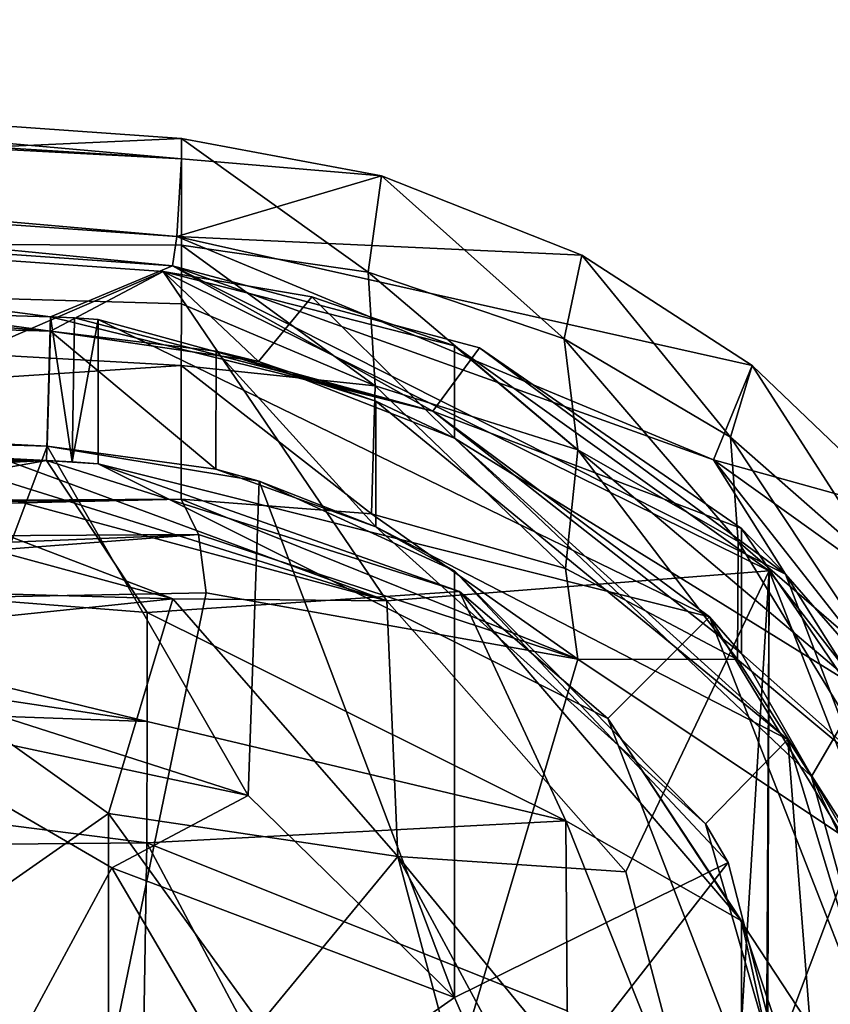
# Model space of a CAD drawing. Extents: x -54 to 446, y -6 to 1624.
# Tile 222 of 225: x 106.97 to 112.62, y 1615.25 to 1622.1. Entities that reach past the tile are written whole.
import ezdxf

# ---------------------------------------------------------------- set-up
doc = ezdxf.new("R2010")
doc.units = 0
doc.header["$LTSCALE"] = 46.933333
for name, color, linetype in [('1003', 7, 'CONTINUOUS'), ('1007', 7, 'CONTINUOUS'), ('1014', 7, 'CONTINUOUS'), ('1174', 7, 'CONTINUOUS'), ('1175', 7, 'CONTINUOUS'), ('1188', 7, 'CONTINUOUS'), ('1197', 7, 'CONTINUOUS'), ('1202', 7, 'CONTINUOUS'), ('1204', 7, 'CONTINUOUS'), ('1266', 7, 'CONTINUOUS'), ('1268', 7, 'CONTINUOUS'), ('1269', 7, 'CONTINUOUS'), ('1323', 7, 'CONTINUOUS'), ('1328', 7, 'CONTINUOUS'), ('1372', 7, 'CONTINUOUS'), ('1377', 7, 'CONTINUOUS'), ('1380', 7, 'CONTINUOUS'), ('1385', 7, 'CONTINUOUS'), ('1387', 7, 'CONTINUOUS'), ('1390', 7, 'CONTINUOUS'), ('1391', 7, 'CONTINUOUS'), ('1397', 7, 'CONTINUOUS'), ('1412', 7, 'CONTINUOUS'), ('1415', 7, 'CONTINUOUS'), ('1424', 7, 'CONTINUOUS'), ('1430', 7, 'CONTINUOUS'), ('1450', 7, 'CONTINUOUS'), ('1454', 7, 'CONTINUOUS'), ('1456', 7, 'CONTINUOUS'), ('1480', 7, 'CONTINUOUS'), ('1500', 7, 'CONTINUOUS'), ('1502', 7, 'CONTINUOUS'), ('1508', 7, 'CONTINUOUS'), ('1529', 7, 'CONTINUOUS'), ('1546', 7, 'CONTINUOUS'), ('1558', 7, 'CONTINUOUS'), ('1564', 7, 'CONTINUOUS'), ('851', 7, 'CONTINUOUS'), ('878', 7, 'CONTINUOUS'), ('892', 7, 'CONTINUOUS'), ('950', 7, 'CONTINUOUS'), ('960', 7, 'CONTINUOUS'), ('989', 7, 'CONTINUOUS')]:
    doc.layers.add(name, color=color, linetype=linetype)

msp = doc.modelspace()

# ---------------------------------------------------------------- linework, layer by layer
at = {"layer": '1003', "color": 7, "linetype": 'CONTINUOUS'}
for points in [[(107.97, 1620.35, 10.8614), (109.006, 1620.1735, 10.8926), (107.97, 1620.35, 8.8604), (107.97, 1620.35, 10.8614)], [(109.006, 1620.1735, 10.8926), (110, 1619.8324, 10.9188), (107.97, 1620.35, 8.8604), (109.006, 1620.1735, 10.8926)], [(110, 1619.8324, 10.9188), (112.1925, 1618.2662, 8.9634), (107.97, 1620.35, 8.8604), (110, 1619.8324, 10.9188)], [(110, 1619.8324, 10.9188), (112.838, 1617.4357, 10.9188), (112.1925, 1618.2662, 8.9634), (110, 1619.8324, 10.9188)], [(112.838, 1617.4357, 10.9188), (113.9, 1613.875, 10.9188), (112.1925, 1618.2662, 8.9634), (112.838, 1617.4357, 10.9188)], [(113.9, 1613.875, 10.9188), (113.9, 1613.875, 8.9861), (112.1925, 1618.2662, 8.9634), (113.9, 1613.875, 10.9188)]]:
    msp.add_3dface(points, dxfattribs=at)
at = {"layer": '1007', "color": 7, "linetype": 'CONTINUOUS'}
for points in [[(108.6353, 1619.7233, 10.8819), (107.1856, 1619.9338, 10.8352), (108.3407, 1619.7945, 11.7735), (108.6353, 1619.7233, 10.8819)], [(107.1856, 1619.9338, 10.8352), (107.1856, 1619.9338, 11.7357), (108.3407, 1619.7945, 11.7735), (107.1856, 1619.9338, 10.8352)], [(109.4514, 1619.4484, 11.8051), (108.6353, 1619.7233, 10.8819), (108.3407, 1619.7945, 11.7735), (109.4514, 1619.4484, 11.8051)], [(110, 1619.1898, 10.9188), (108.6353, 1619.7233, 10.8819), (109.4514, 1619.4484, 11.8051), (110, 1619.1898, 10.9188)], [(112.3217, 1617.0916, 11.8051), (110, 1619.1898, 10.9188), (109.4514, 1619.4484, 11.8051), (112.3217, 1617.0916, 11.8051)], [(112.4853, 1616.8337, 10.9188), (110, 1619.1898, 10.9188), (112.3217, 1617.0916, 11.8051), (112.4853, 1616.8337, 10.9188)], [(113.4, 1613.5365, 11.8051), (112.4853, 1616.8337, 10.9188), (112.3217, 1617.0916, 11.8051), (113.4, 1613.5365, 11.8051)], [(113.4, 1613.5365, 10.9188), (112.4853, 1616.8337, 10.9188), (113.4, 1613.5365, 11.8051), (113.4, 1613.5365, 10.9188)]]:
    msp.add_3dface(points, dxfattribs=at)
at = {"layer": '1014', "color": 7, "linetype": 'CONTINUOUS'}
for points in [[(107.5886, 1616.5776, 4.8), (107.5882, 1611.4218, 4.8), (106.7182, 1615.9694, 4.3594), (107.5886, 1616.5776, 4.8)], [(107.5882, 1611.4218, 4.8), (106.3591, 1615.7184, 3.3), (106.7182, 1615.9694, 4.3594), (107.5882, 1611.4218, 4.8)], [(106.3591, 1615.7184, 3.3), (107.5882, 1611.4218, 4.8), (106.7616, 1614.9008, 3.3), (106.3591, 1615.7184, 3.3)]]:
    msp.add_3dface(points, dxfattribs=at)
at = {"layer": '1174', "color": 7, "linetype": 'CONTINUOUS'}
for points in [[(107.1624, 1619.1341, 10.8343), (71.7717, 1620.161, 8.168), (71.7692, 1620.161, 7.255), (107.1624, 1619.1341, 10.8343)], [(107.1624, 1619.1341, 11.7349), (71.7717, 1620.161, 8.168), (107.1624, 1619.1341, 10.8343), (107.1624, 1619.1341, 11.7349)]]:
    msp.add_3dface(points, dxfattribs=at)
at = {"layer": '1175', "color": 7, "linetype": 'CONTINUOUS'}
msp.add_3dface([(107.5886, 1616.5776, 4.8), (108.6471, 1615.1146, 4.8), (107.5882, 1611.4218, 4.8), (107.5886, 1616.5776, 4.8)], dxfattribs=at)
at = {"layer": '1188', "color": 7, "linetype": 'CONTINUOUS'}
for points in [[(108.5631, 1616.7029, 10.8797), (106.4951, 1617.3644, 10.8102), (105.7012, 1617.3094, 6.5759), (108.5631, 1616.7029, 10.8797)], [(107.6119, 1616.1983, 6.7321), (108.5631, 1616.7029, 10.8797), (105.7012, 1617.3094, 6.5759), (107.6119, 1616.1983, 6.7321)], [(110, 1615.2946, 10.9188), (108.5631, 1616.7029, 10.8797), (107.6119, 1616.1983, 6.7321), (110, 1615.2946, 10.9188)], [(108.6841, 1614.3755, 6.7942), (110, 1615.2946, 10.9188), (107.6119, 1616.1983, 6.7321), (108.6841, 1614.3755, 6.7942)], [(110.4215, 1614.3332, 10.9188), (110, 1615.2946, 10.9188), (108.6841, 1614.3755, 6.7942), (110.4215, 1614.3332, 10.9188)]]:
    msp.add_3dface(points, dxfattribs=at)
at = {"layer": '1197', "color": 7, "linetype": 'CONTINUOUS'}
for points in [[(107.1856, 1619.9338, 10.8352), (92.4532, 1621.1647, 9.9177), (71.7807, 1620.961, 7.2569), (107.1856, 1619.9338, 10.8352)], [(100.208, 1620.8953, 10.5012), (92.4532, 1621.1647, 9.9177), (107.1856, 1619.9338, 10.8352), (100.208, 1620.8953, 10.5012)], [(107.97, 1620.35, 10.8614), (100.208, 1620.8953, 10.5012), (107.1856, 1619.9338, 10.8352), (107.97, 1620.35, 10.8614)], [(108.6353, 1619.7233, 10.8819), (107.97, 1620.35, 10.8614), (107.1856, 1619.9338, 10.8352), (108.6353, 1619.7233, 10.8819)], [(109.006, 1620.1735, 10.8926), (107.97, 1620.35, 10.8614), (108.6353, 1619.7233, 10.8819), (109.006, 1620.1735, 10.8926)], [(110, 1619.1898, 10.9188), (109.006, 1620.1735, 10.8926), (108.6353, 1619.7233, 10.8819), (110, 1619.1898, 10.9188)], [(110, 1619.8324, 10.9188), (109.006, 1620.1735, 10.8926), (110, 1619.1898, 10.9188), (110, 1619.8324, 10.9188)]]:
    msp.add_3dface(points, dxfattribs=at)
at = {"layer": '1202', "color": 7, "linetype": 'CONTINUOUS'}
for points in [[(104.5717, 1619.0101, 5.304), (104.6, 1619.3856, 6.2215), (108.0367, 1618.072, 5.883), (104.5717, 1619.0101, 5.304)], [(104.5087, 1618.1739, 4.8269), (104.5717, 1619.0101, 5.304), (108.0367, 1618.072, 5.883), (104.5087, 1618.1739, 4.8269)], [(104.5087, 1618.1739, 4.8269), (108.0367, 1618.072, 5.883), (105.8156, 1617.8419, 4.8147), (104.5087, 1618.1739, 4.8269)], [(108.0367, 1618.072, 5.883), (107.5886, 1616.5776, 4.8), (105.8156, 1617.8419, 4.8147), (108.0367, 1618.072, 5.883)], [(109.6057, 1616.2779, 5.7324), (107.5886, 1616.5776, 4.8), (108.0367, 1618.072, 5.883), (109.6057, 1616.2779, 5.7324)], [(108.6471, 1615.1146, 4.8), (107.5886, 1616.5776, 4.8), (109.6057, 1616.2779, 5.7324), (108.6471, 1615.1146, 4.8)], [(110.3648, 1613.4384, 5.6661), (108.6471, 1615.1146, 4.8), (109.6057, 1616.2779, 5.7324), (110.3648, 1613.4384, 5.6661)]]:
    msp.add_3dface(points, dxfattribs=at)
at = {"layer": '1204', "color": 7, "linetype": 'CONTINUOUS'}
msp.add_3dface([(105.8156, 1617.8419, 4.8147), (107.5886, 1616.5776, 4.8), (106.7182, 1615.9694, 4.3594), (105.8156, 1617.8419, 4.8147)], dxfattribs=at)
at = {"layer": '1266', "color": 7, "linetype": 'CONTINUOUS'}
for points in [[(107.6119, 1616.1983, 6.7321), (105.7012, 1617.3094, 6.5759), (106.4251, 1614, 5.7749), (107.6119, 1616.1983, 6.7321)], [(108.6841, 1614.3755, 6.7942), (107.6119, 1616.1983, 6.7321), (106.4251, 1614, 5.7749), (108.6841, 1614.3755, 6.7942)]]:
    msp.add_3dface(points, dxfattribs=at)
at = {"layer": '1268', "color": 7, "linetype": 'CONTINUOUS'}
for points in [[(107.1624, 1619.1341, 11.7349), (71.7838, 1620.9609, 8.17), (71.7717, 1620.161, 8.168), (107.1624, 1619.1341, 11.7349)], [(107.1856, 1619.9338, 11.7357), (71.7838, 1620.9609, 8.17), (107.1624, 1619.1341, 11.7349), (107.1856, 1619.9338, 11.7357)], [(108.3369, 1618.9745, 11.7733), (107.1856, 1619.9338, 11.7357), (107.1624, 1619.1341, 11.7349), (108.3369, 1618.9745, 11.7733)], [(108.3407, 1619.7945, 11.7735), (107.1856, 1619.9338, 11.7357), (108.3369, 1618.9745, 11.7733), (108.3407, 1619.7945, 11.7735)], [(109.4514, 1618.5714, 11.8051), (108.3407, 1619.7945, 11.7735), (108.3369, 1618.9745, 11.7733), (109.4514, 1618.5714, 11.8051)], [(109.4514, 1619.4484, 11.8051), (108.3407, 1619.7945, 11.7735), (109.4514, 1618.5714, 11.8051), (109.4514, 1619.4484, 11.8051)]]:
    msp.add_3dface(points, dxfattribs=at)
at = {"layer": '1269', "color": 7, "linetype": 'CONTINUOUS'}
for points in [[(106.4951, 1617.3644, 10.8102), (107.1624, 1619.1341, 10.8343), (71.7692, 1620.161, 7.255), (106.4951, 1617.3644, 10.8102)], [(108.5631, 1616.7029, 10.8797), (107.1624, 1619.1341, 10.8343), (106.4951, 1617.3644, 10.8102), (108.5631, 1616.7029, 10.8797)], [(108.6396, 1618.891, 10.882), (107.1624, 1619.1341, 10.8343), (108.5631, 1616.7029, 10.8797), (108.6396, 1618.891, 10.882)], [(110, 1615.2946, 10.9188), (108.6396, 1618.891, 10.882), (108.5631, 1616.7029, 10.8797), (110, 1615.2946, 10.9188)], [(110, 1618.2651, 10.9188), (108.6396, 1618.891, 10.882), (110, 1615.2946, 10.9188), (110, 1618.2651, 10.9188)]]:
    msp.add_3dface(points, dxfattribs=at)
at = {"layer": '1323', "color": 7, "linetype": 'CONTINUOUS'}
for points in [[(105.8261, 1619.4246, 8.7826), (109.5276, 1618.0565, 8.9061), (105.2132, 1619.4059, 7.5023), (105.8261, 1619.4246, 8.7826)], [(109.5276, 1618.0565, 8.9061), (104.6, 1619.3856, 6.2215), (105.2132, 1619.4059, 7.5023), (109.5276, 1618.0565, 8.9061)], [(104.6, 1619.3856, 6.2215), (109.5276, 1618.0565, 8.9061), (108.0367, 1618.072, 5.883), (104.6, 1619.3856, 6.2215)], [(109.5276, 1618.0565, 8.9061), (109.6057, 1616.2779, 5.7324), (108.0367, 1618.072, 5.883), (109.5276, 1618.0565, 8.9061)], [(109.5276, 1618.0565, 8.9061), (111.1925, 1616.1697, 8.945), (109.6057, 1616.2779, 5.7324), (109.5276, 1618.0565, 8.9061)], [(111.1925, 1616.1697, 8.945), (111.9, 1613.4853, 8.9584), (109.6057, 1616.2779, 5.7324), (111.1925, 1616.1697, 8.945)], [(110.3648, 1613.4384, 5.6661), (109.6057, 1616.2779, 5.7324), (111.1232, 1613.4623, 7.2925), (110.3648, 1613.4384, 5.6661)], [(111.9, 1613.4853, 8.9584), (111.1232, 1613.4623, 7.2925), (109.6057, 1616.2779, 5.7324), (111.9, 1613.4853, 8.9584)]]:
    msp.add_3dface(points, dxfattribs=at)
at = {"layer": '1328', "color": 7, "linetype": 'CONTINUOUS'}
for points in [[(110, 1619.8324, 10.9188), (110, 1619.1898, 10.9188), (112.838, 1617.4357, 10.9188), (110, 1619.8324, 10.9188)], [(110, 1619.1898, 10.9188), (112.4853, 1616.8337, 10.9188), (112.838, 1617.4357, 10.9188), (110, 1619.1898, 10.9188)], [(112.838, 1617.4357, 10.9188), (112.4853, 1616.8337, 10.9188), (113.9, 1613.875, 10.9188), (112.838, 1617.4357, 10.9188)], [(112.4853, 1616.8337, 10.9188), (113.4, 1613.5365, 10.9188), (113.9, 1613.875, 10.9188), (112.4853, 1616.8337, 10.9188)]]:
    msp.add_3dface(points, dxfattribs=at)
at = {"layer": '1372', "color": 7, "linetype": 'CONTINUOUS'}
for points in [[(92.5, 1622.1033, 8.751), (100.2895, 1621.8281, 9.3401), (108.0977, 1621.1343, 9.1229), (92.5, 1622.1033, 8.751)], [(92.5, 1622.1033, 8.751), (108.0977, 1621.1343, 9.1229), (92.5355, 1621.9565, 8.1735), (92.5, 1622.1033, 8.751)], [(108.0656, 1620.5929, 8.8634), (100.3014, 1621.1417, 8.5032), (92.5355, 1621.9565, 8.1735), (108.0656, 1620.5929, 8.8634)], [(108.0977, 1621.1343, 9.1229), (108.0656, 1620.5929, 8.8634), (92.5355, 1621.9565, 8.1735), (108.0977, 1621.1343, 9.1229)], [(100.2895, 1621.8281, 9.3401), (108.0992, 1621.2766, 9.7026), (108.0977, 1621.1343, 9.1229), (100.2895, 1621.8281, 9.3401)]]:
    msp.add_3dface(points, dxfattribs=at)
at = {"layer": '1377', "color": 7, "linetype": 'CONTINUOUS'}
for points in [[(107.1582, 1619.0342, 10.8342), (61.8523, 1620.3487, 5.3968), (107.1582, 1619.0342, 11.8348), (107.1582, 1619.0342, 10.8342)], [(107.1582, 1619.0342, 11.8348), (61.8523, 1620.3487, 5.3968), (61.8583, 1620.3485, 6.4191), (107.1582, 1619.0342, 11.8348)]]:
    msp.add_3dface(points, dxfattribs=at)
at = {"layer": '1380', "color": 7, "linetype": 'CONTINUOUS'}
for points in [[(98.6398, 1618.6027, 10.4013), (103.2494, 1618.3378, 10.669), (107.8584, 1617.2171, 14.1158), (98.6398, 1618.6027, 10.4013)], [(98.6398, 1618.6027, 10.4013), (107.8584, 1617.2171, 14.1158), (98.6398, 1617.5452, 14.9248), (98.6398, 1618.6027, 10.4013)], [(103.2494, 1618.3378, 10.669), (107.8591, 1617.9759, 10.8578), (107.8584, 1617.2171, 14.1158), (103.2494, 1618.3378, 10.669)], [(107.8584, 1617.2171, 14.1158), (107.8575, 1616.3718, 17.3531), (98.6398, 1617.5452, 14.9248), (107.8584, 1617.2171, 14.1158)], [(98.6398, 1617.5452, 14.9248), (107.8575, 1616.3718, 17.3531), (103.3072, 1616.3306, 18.6404), (98.6398, 1617.5452, 14.9248)]]:
    msp.add_3dface(points, dxfattribs=at)
at = {"layer": '1385', "color": 7, "linetype": 'CONTINUOUS'}
for points in [[(100.2816, 1620.9369, 8.502), (108.0356, 1620.3891, 8.8625), (100.283, 1620.9369, 10.5058), (100.2816, 1620.9369, 8.502)], [(108.0356, 1620.3891, 8.8625), (108.0356, 1620.3891, 10.8635), (100.283, 1620.9369, 10.5058), (108.0356, 1620.3891, 8.8625)]]:
    msp.add_3dface(points, dxfattribs=at)
at = {"layer": '1387', "color": 7, "linetype": 'CONTINUOUS'}
for points in [[(107.8591, 1617.9759, 10.8578), (110.776, 1616.5247, 10.9367), (107.8584, 1617.2171, 14.1158), (107.8591, 1617.9759, 10.8578)], [(110.776, 1616.5247, 10.9367), (107.8575, 1616.3718, 17.3531), (107.8584, 1617.2171, 14.1158), (110.776, 1616.5247, 10.9367)], [(107.8575, 1616.3718, 17.3531), (110.776, 1616.5247, 10.9367), (110.7855, 1615.2021, 16.2839), (107.8575, 1616.3718, 17.3531)], [(110.776, 1616.5247, 10.9367), (111.9991, 1613.4502, 10.9604), (110.7855, 1615.2021, 16.2839), (110.776, 1616.5247, 10.9367)]]:
    msp.add_3dface(points, dxfattribs=at)
at = {"layer": '1390', "color": 7, "linetype": 'CONTINUOUS'}
for points in [[(109.4228, 1618.6633, 19.3898), (108.095, 1618.7658, 19.8762), (110.8585, 1617.6508, 19.3784), (109.4228, 1618.6633, 19.3898)], [(110.8585, 1617.6508, 19.3784), (108.095, 1618.7658, 19.8762), (108.2155, 1618.52, 20.2096), (110.8585, 1617.6508, 19.3784)], [(110.7737, 1618.2815, 18.8814), (109.4228, 1618.6633, 19.3898), (110.8585, 1617.6508, 19.3784), (110.7737, 1618.2815, 18.8814)], [(108.2692, 1618.1135, 20.3425), (110.8585, 1617.6508, 19.3784), (108.2155, 1618.52, 20.2096), (108.2692, 1618.1135, 20.3425)], [(111.9703, 1617.6479, 18.421), (110.7737, 1618.2815, 18.8814), (110.8585, 1617.6508, 19.3784), (111.9703, 1617.6479, 18.421)], [(112.7918, 1616.3612, 18.6207), (111.9703, 1617.6479, 18.421), (110.8585, 1617.6508, 19.3784), (112.7918, 1616.3612, 18.6207)], [(113.0073, 1616.7847, 18.0246), (111.9703, 1617.6479, 18.421), (112.7918, 1616.3612, 18.6207), (113.0073, 1616.7847, 18.0246)]]:
    msp.add_3dface(points, dxfattribs=at)
at = {"layer": '1391', "color": 7, "linetype": 'CONTINUOUS'}
for points in [[(107.1869, 1620.0338, 10.8352), (61.8677, 1621.3487, 5.4), (100.283, 1620.9369, 10.5058), (107.1869, 1620.0338, 10.8352)], [(108.0356, 1620.3891, 10.8635), (107.1869, 1620.0338, 10.8352), (100.283, 1620.9369, 10.5058), (108.0356, 1620.3891, 10.8635)], [(109.8492, 1619.3787, 10.915), (107.1869, 1620.0338, 10.8352), (108.0356, 1620.3891, 10.8635), (109.8492, 1619.3787, 10.915)], [(110.1731, 1619.8193, 10.923), (109.8492, 1619.3787, 10.915), (108.0356, 1620.3891, 10.8635), (110.1731, 1619.8193, 10.923)], [(111.9991, 1618.5618, 10.9604), (109.8492, 1619.3787, 10.915), (110.1731, 1619.8193, 10.923), (111.9991, 1618.5618, 10.9604)], [(111.9991, 1617.6909, 10.9604), (109.8492, 1619.3787, 10.915), (111.9991, 1618.5618, 10.9604), (111.9991, 1617.6909, 10.9604)]]:
    msp.add_3dface(points, dxfattribs=at)
at = {"layer": '1397', "color": 7, "linetype": 'CONTINUOUS'}
for points in [[(111.9991, 1613.4502, 10.9604), (111.9991, 1615.8298, 10.9604), (112.5, 1613.5365, 10.9604), (111.9991, 1613.4502, 10.9604)], [(112.5, 1613.5365, 10.9604), (111.9991, 1615.8298, 10.9604), (112.3733, 1614.7101, 10.9604), (112.5, 1613.5365, 10.9604)]]:
    msp.add_3dface(points, dxfattribs=at)
at = {"layer": '1412', "color": 7, "linetype": 'CONTINUOUS'}
for points in [[(107.5168, 1619.0121, 11.8471), (107.5168, 1620.0159, 11.8471), (111.7757, 1617.9458, 11.8471), (107.5168, 1619.0121, 11.8471)], [(111.0676, 1617.2384, 11.8471), (107.5168, 1619.0121, 11.8471), (111.7757, 1617.9458, 11.8471), (111.0676, 1617.2384, 11.8471)], [(113.5, 1613.5365, 11.8471), (111.0676, 1617.2384, 11.8471), (111.7757, 1617.9458, 11.8471), (113.5, 1613.5365, 11.8471)], [(112.5, 1613.5365, 11.8471), (111.0676, 1617.2384, 11.8471), (113.5, 1613.5365, 11.8471), (112.5, 1613.5365, 11.8471)]]:
    msp.add_3dface(points, dxfattribs=at)
at = {"layer": '1415', "color": 7, "linetype": 'CONTINUOUS'}
for points in [[(111.9991, 1617.6909, 10.9604), (111.9991, 1618.5618, 10.9604), (113.4838, 1616.373, 10.9604), (111.9991, 1617.6909, 10.9604)], [(113.1133, 1615.7451, 10.9604), (111.9991, 1617.6909, 10.9604), (113.4838, 1616.373, 10.9604), (113.1133, 1615.7451, 10.9604)]]:
    msp.add_3dface(points, dxfattribs=at)
at = {"layer": '1424', "color": 7, "linetype": 'CONTINUOUS'}
for points in [[(107.352, 1620.0269, 11.8415), (107.1869, 1620.0338, 11.8358), (109.8492, 1619.3787, 10.915), (107.352, 1620.0269, 11.8415)], [(107.1869, 1620.0338, 11.8358), (107.1869, 1620.0338, 10.8352), (109.8492, 1619.3787, 10.915), (107.1869, 1620.0338, 11.8358)], [(107.5168, 1620.0159, 11.8471), (107.352, 1620.0269, 11.8415), (109.8492, 1619.3787, 10.915), (107.5168, 1620.0159, 11.8471)], [(111.7757, 1617.9458, 11.8471), (107.5168, 1620.0159, 11.8471), (109.8492, 1619.3787, 10.915), (111.7757, 1617.9458, 11.8471)], [(111.9991, 1617.6909, 10.9604), (111.7757, 1617.9458, 11.8471), (109.8492, 1619.3787, 10.915), (111.9991, 1617.6909, 10.9604)], [(113.5, 1613.5365, 11.8471), (111.7757, 1617.9458, 11.8471), (113.5, 1613.5365, 10.9604), (113.5, 1613.5365, 11.8471)], [(113.5, 1613.5365, 10.9604), (111.7757, 1617.9458, 11.8471), (113.1133, 1615.7451, 10.9604), (113.5, 1613.5365, 10.9604)], [(113.1133, 1615.7451, 10.9604), (111.7757, 1617.9458, 11.8471), (111.9991, 1617.6909, 10.9604), (113.1133, 1615.7451, 10.9604)]]:
    msp.add_3dface(points, dxfattribs=at)
at = {"layer": '1430', "color": 7, "linetype": 'CONTINUOUS'}
for points in [[(100.2895, 1621.8281, 9.3401), (92.5, 1620.5722, 15.5903), (108.0992, 1621.2766, 9.7026), (100.2895, 1621.8281, 9.3401)], [(108.0992, 1621.2766, 9.7026), (92.5, 1620.5722, 15.5903), (108.098, 1620.5327, 13.1126), (108.0992, 1621.2766, 9.7026)], [(92.5, 1620.5722, 15.5903), (92.5, 1618.6719, 22.3363), (108.0966, 1619.6947, 16.5081), (92.5, 1620.5722, 15.5903)], [(108.098, 1620.5327, 13.1126), (92.5, 1620.5722, 15.5903), (108.0973, 1620.1248, 14.8148), (108.098, 1620.5327, 13.1126)], [(108.0973, 1620.1248, 14.8148), (92.5, 1620.5722, 15.5903), (108.0966, 1619.6947, 16.5081), (108.0973, 1620.1248, 14.8148)], [(92.5, 1618.6719, 22.3363), (108.095, 1618.7658, 19.8762), (108.0966, 1619.6947, 16.5081), (92.5, 1618.6719, 22.3363)], [(108.095, 1618.7658, 19.8762), (92.5, 1618.6719, 22.3363), (101.0411, 1618.6746, 21.6991), (108.095, 1618.7658, 19.8762)]]:
    msp.add_3dface(points, dxfattribs=at)
at = {"layer": '1450', "color": 7, "linetype": 'CONTINUOUS'}
for points in [[(108.0356, 1620.3891, 8.8625), (100.2816, 1620.9369, 8.502), (100.3014, 1621.1417, 8.5032), (108.0356, 1620.3891, 8.8625)], [(108.0656, 1620.5929, 8.8634), (108.0356, 1620.3891, 8.8625), (100.3014, 1621.1417, 8.5032), (108.0656, 1620.5929, 8.8634)], [(111.8044, 1619.0381, 8.9567), (108.0356, 1620.3891, 8.8625), (108.0656, 1620.5929, 8.8634), (111.8044, 1619.0381, 8.9567)], [(112.3053, 1618.2425, 8.9652), (108.0356, 1620.3891, 8.8625), (111.8044, 1619.0381, 8.9567), (112.3053, 1618.2425, 8.9652)], [(113.5719, 1616.7878, 8.9826), (112.3053, 1618.2425, 8.9652), (111.8044, 1619.0381, 8.9567), (113.5719, 1616.7878, 8.9826)], [(114, 1613.7955, 8.9871), (112.3053, 1618.2425, 8.9652), (113.5719, 1616.7878, 8.9826), (114, 1613.7955, 8.9871)]]:
    msp.add_3dface(points, dxfattribs=at)
at = {"layer": '1454', "color": 7, "linetype": 'CONTINUOUS'}
for points in [[(107.1869, 1620.0338, 10.8352), (61.8728, 1621.3485, 6.4221), (61.8677, 1621.3487, 5.4), (107.1869, 1620.0338, 10.8352)], [(107.1869, 1620.0338, 11.8358), (61.8728, 1621.3485, 6.4221), (107.1869, 1620.0338, 10.8352), (107.1869, 1620.0338, 11.8358)]]:
    msp.add_3dface(points, dxfattribs=at)
at = {"layer": '1456', "color": 7, "linetype": 'CONTINUOUS'}
for points in [[(108.095, 1618.7658, 19.8762), (101.0411, 1618.6746, 21.6991), (93.7773, 1618.4342, 22.6764), (108.095, 1618.7658, 19.8762)], [(108.2155, 1618.52, 20.2096), (108.095, 1618.7658, 19.8762), (93.7773, 1618.4342, 22.6764), (108.2155, 1618.52, 20.2096)], [(108.2155, 1618.52, 20.2096), (93.7753, 1617.9272, 22.8241), (101.1247, 1617.9769, 22.1845), (108.2155, 1618.52, 20.2096)], [(93.7753, 1617.9272, 22.8241), (108.2155, 1618.52, 20.2096), (93.7773, 1618.4342, 22.6764), (93.7753, 1617.9272, 22.8241)], [(108.2692, 1618.1135, 20.3425), (108.2155, 1618.52, 20.2096), (101.1247, 1617.9769, 22.1845), (108.2692, 1618.1135, 20.3425)]]:
    msp.add_3dface(points, dxfattribs=at)
at = {"layer": '1480', "color": 7, "linetype": 'CONTINUOUS'}
for points in [[(108.0992, 1621.2766, 9.7026), (108.098, 1620.5327, 13.1126), (109.3985, 1620.3461, 12.9704), (108.0992, 1621.2766, 9.7026)], [(108.0992, 1621.2766, 9.7026), (109.3985, 1620.3461, 12.9704), (109.4924, 1621.0173, 9.7381), (108.0992, 1621.2766, 9.7026)], [(109.3985, 1620.3461, 12.9704), (110.7627, 1619.8804, 12.8086), (109.4924, 1621.0173, 9.7381), (109.3985, 1620.3461, 12.9704)], [(109.4924, 1621.0173, 9.7381), (110.7627, 1619.8804, 12.8086), (110.8877, 1620.4649, 9.7561), (109.4924, 1621.0173, 9.7381)], [(108.098, 1620.5327, 13.1126), (108.0973, 1620.1248, 14.8148), (109.4482, 1619.5533, 16.1669), (108.098, 1620.5327, 13.1126)], [(109.3985, 1620.3461, 12.9704), (108.098, 1620.5327, 13.1126), (109.4482, 1619.5533, 16.1669), (109.3985, 1620.3461, 12.9704)], [(110.7627, 1619.8804, 12.8086), (111.9228, 1619.1977, 12.6788), (110.8877, 1620.4649, 9.7561), (110.7627, 1619.8804, 12.8086)], [(110.8877, 1620.4649, 9.7561), (111.9228, 1619.1977, 12.6788), (112.0725, 1619.6964, 9.7583), (110.8877, 1620.4649, 9.7561)], [(110.7627, 1619.8804, 12.8086), (109.3985, 1620.3461, 12.9704), (110.8593, 1619.1096, 15.7995), (110.7627, 1619.8804, 12.8086)], [(110.8593, 1619.1096, 15.7995), (109.3985, 1620.3461, 12.9704), (109.4482, 1619.5533, 16.1669), (110.8593, 1619.1096, 15.7995)], [(108.0973, 1620.1248, 14.8148), (108.0966, 1619.6947, 16.5081), (109.4482, 1619.5533, 16.1669), (108.0973, 1620.1248, 14.8148)], [(111.9228, 1619.1977, 12.6788), (110.7627, 1619.8804, 12.8086), (111.9757, 1618.4702, 15.5159), (111.9228, 1619.1977, 12.6788)], [(111.9757, 1618.4702, 15.5159), (110.7627, 1619.8804, 12.8086), (110.8593, 1619.1096, 15.7995), (111.9757, 1618.4702, 15.5159)], [(108.0966, 1619.6947, 16.5081), (108.095, 1618.7658, 19.8762), (109.4228, 1618.6633, 19.3898), (108.0966, 1619.6947, 16.5081)], [(109.4482, 1619.5533, 16.1669), (108.0966, 1619.6947, 16.5081), (109.4228, 1618.6633, 19.3898), (109.4482, 1619.5533, 16.1669)], [(111.9228, 1619.1977, 12.6788), (113.0039, 1618.2482, 12.5579), (112.0725, 1619.6964, 9.7583), (111.9228, 1619.1977, 12.6788)], [(112.0725, 1619.6964, 9.7583), (113.0039, 1618.2482, 12.5579), (113.1501, 1618.666, 9.75), (112.0725, 1619.6964, 9.7583)], [(110.7737, 1618.2815, 18.8814), (109.4482, 1619.5533, 16.1669), (109.4228, 1618.6633, 19.3898), (110.7737, 1618.2815, 18.8814)], [(110.8593, 1619.1096, 15.7995), (109.4482, 1619.5533, 16.1669), (110.7737, 1618.2815, 18.8814), (110.8593, 1619.1096, 15.7995)], [(113.0039, 1618.2482, 12.5579), (111.9228, 1619.1977, 12.6788), (112.9819, 1617.6018, 15.2694), (113.0039, 1618.2482, 12.5579)], [(112.9819, 1617.6018, 15.2694), (111.9228, 1619.1977, 12.6788), (111.9757, 1618.4702, 15.5159), (112.9819, 1617.6018, 15.2694)], [(111.9703, 1617.6479, 18.421), (110.8593, 1619.1096, 15.7995), (110.7737, 1618.2815, 18.8814), (111.9703, 1617.6479, 18.421)], [(111.9757, 1618.4702, 15.5159), (110.8593, 1619.1096, 15.7995), (111.9703, 1617.6479, 18.421), (111.9757, 1618.4702, 15.5159)], [(113.0073, 1616.7847, 18.0246), (111.9757, 1618.4702, 15.5159), (111.9703, 1617.6479, 18.421), (113.0073, 1616.7847, 18.0246)], [(112.9819, 1617.6018, 15.2694), (111.9757, 1618.4702, 15.5159), (113.0073, 1616.7847, 18.0246), (112.9819, 1617.6018, 15.2694)]]:
    msp.add_3dface(points, dxfattribs=at)
at = {"layer": '1500', "color": 7, "linetype": 'CONTINUOUS'}
for points in [[(61.8728, 1621.3485, 6.4221), (107.1582, 1619.0342, 11.8348), (61.8583, 1620.3485, 6.4191), (61.8728, 1621.3485, 6.4221)], [(107.1869, 1620.0338, 11.8358), (107.1582, 1619.0342, 11.8348), (61.8728, 1621.3485, 6.4221), (107.1869, 1620.0338, 11.8358)], [(107.3377, 1619.0261, 11.841), (107.1582, 1619.0342, 11.8348), (107.1869, 1620.0338, 11.8358), (107.3377, 1619.0261, 11.841)], [(107.352, 1620.0269, 11.8415), (107.3377, 1619.0261, 11.841), (107.1869, 1620.0338, 11.8358), (107.352, 1620.0269, 11.8415)], [(107.5168, 1620.0159, 11.8471), (107.3377, 1619.0261, 11.841), (107.352, 1620.0269, 11.8415), (107.5168, 1620.0159, 11.8471)], [(107.5168, 1619.0121, 11.8471), (107.3377, 1619.0261, 11.841), (107.5168, 1620.0159, 11.8471), (107.5168, 1619.0121, 11.8471)]]:
    msp.add_3dface(points, dxfattribs=at)
at = {"layer": '1502', "color": 7, "linetype": 'CONTINUOUS'}
for points in [[(103.3072, 1616.3306, 18.6404), (107.8575, 1616.3718, 17.3531), (107.728, 1608.5942, 17.4036), (103.3072, 1616.3306, 18.6404)], [(103.3398, 1608.5942, 18.3156), (103.3072, 1616.3306, 18.6404), (107.728, 1608.5942, 17.4036), (103.3398, 1608.5942, 18.3156)], [(107.728, 1608.5942, 17.4036), (107.8575, 1616.3718, 17.3531), (112, 1608.5942, 16.048), (107.728, 1608.5942, 17.4036)], [(112, 1608.5942, 16.048), (107.8575, 1616.3718, 17.3531), (110.7855, 1615.2021, 16.2839), (112, 1608.5942, 16.048)]]:
    msp.add_3dface(points, dxfattribs=at)
at = {"layer": '1508', "color": 7, "linetype": 'CONTINUOUS'}
for points in [[(108.0992, 1621.2766, 9.7026), (109.4924, 1621.0173, 9.7381), (108.0977, 1621.1343, 9.1229), (108.0992, 1621.2766, 9.7026)], [(109.4924, 1621.0173, 9.7381), (108.0656, 1620.5929, 8.8634), (108.0977, 1621.1343, 9.1229), (109.4924, 1621.0173, 9.7381)], [(108.0656, 1620.5929, 8.8634), (109.4924, 1621.0173, 9.7381), (110.8877, 1620.4649, 9.7561), (108.0656, 1620.5929, 8.8634)], [(111.8044, 1619.0381, 8.9567), (108.0656, 1620.5929, 8.8634), (112.0725, 1619.6964, 9.7583), (111.8044, 1619.0381, 8.9567)], [(108.0656, 1620.5929, 8.8634), (110.8877, 1620.4649, 9.7561), (112.0725, 1619.6964, 9.7583), (108.0656, 1620.5929, 8.8634)], [(111.8044, 1619.0381, 8.9567), (112.0725, 1619.6964, 9.7583), (113.1501, 1618.666, 9.75), (111.8044, 1619.0381, 8.9567)], [(113.5719, 1616.7878, 8.9826), (111.8044, 1619.0381, 8.9567), (113.9844, 1617.4781, 9.7345), (113.5719, 1616.7878, 8.9826)], [(111.8044, 1619.0381, 8.9567), (113.1501, 1618.666, 9.75), (113.9844, 1617.4781, 9.7345), (111.8044, 1619.0381, 8.9567)]]:
    msp.add_3dface(points, dxfattribs=at)
at = {"layer": '1529', "color": 7, "linetype": 'CONTINUOUS'}
for points in [[(107.1582, 1619.0342, 10.8342), (92.5, 1618.8047, 9.9219), (61.8523, 1620.3487, 5.3968), (107.1582, 1619.0342, 10.8342)], [(95.1686, 1618.7381, 10.1475), (92.5, 1618.8047, 9.9219), (107.1582, 1619.0342, 10.8342), (95.1686, 1618.7381, 10.1475)], [(97.8398, 1618.6388, 10.3468), (95.1686, 1618.7381, 10.1475), (107.1582, 1619.0342, 10.8342), (97.8398, 1618.6388, 10.3468)], [(98.6398, 1618.6027, 10.4013), (97.8398, 1618.6388, 10.3468), (107.1582, 1619.0342, 10.8342), (98.6398, 1618.6027, 10.4013)], [(103.2494, 1618.3378, 10.669), (98.6398, 1618.6027, 10.4013), (107.1582, 1619.0342, 10.8342), (103.2494, 1618.3378, 10.669)], [(107.8591, 1617.9759, 10.8578), (103.2494, 1618.3378, 10.669), (107.1582, 1619.0342, 10.8342), (107.8591, 1617.9759, 10.8578)], [(110.035, 1618.1233, 10.9196), (107.8591, 1617.9759, 10.8578), (107.1582, 1619.0342, 10.8342), (110.035, 1618.1233, 10.9196)], [(110.776, 1616.5247, 10.9367), (107.8591, 1617.9759, 10.8578), (110.035, 1618.1233, 10.9196), (110.776, 1616.5247, 10.9367)], [(111.9991, 1615.8298, 10.9604), (110.776, 1616.5247, 10.9367), (110.035, 1618.1233, 10.9196), (111.9991, 1615.8298, 10.9604)], [(111.9991, 1613.4502, 10.9604), (110.776, 1616.5247, 10.9367), (111.9991, 1615.8298, 10.9604), (111.9991, 1613.4502, 10.9604)]]:
    msp.add_3dface(points, dxfattribs=at)
at = {"layer": '1546', "color": 7, "linetype": 'CONTINUOUS'}
for points in [[(108.0356, 1620.3891, 8.8625), (112.3053, 1618.2425, 8.9652), (108.0356, 1620.3891, 10.8635), (108.0356, 1620.3891, 8.8625)], [(112.3053, 1618.2425, 8.9652), (110.1731, 1619.8193, 10.923), (108.0356, 1620.3891, 10.8635), (112.3053, 1618.2425, 8.9652)], [(112.3053, 1618.2425, 8.9652), (111.9991, 1618.5618, 10.9604), (110.1731, 1619.8193, 10.923), (112.3053, 1618.2425, 8.9652)], [(111.9991, 1618.5618, 10.9604), (112.3053, 1618.2425, 8.9652), (113.4838, 1616.373, 10.9604), (111.9991, 1618.5618, 10.9604)], [(112.3053, 1618.2425, 8.9652), (114, 1613.7955, 8.9871), (113.4838, 1616.373, 10.9604), (112.3053, 1618.2425, 8.9652)]]:
    msp.add_3dface(points, dxfattribs=at)
at = {"layer": '1558', "color": 7, "linetype": 'CONTINUOUS'}
for points in [[(110.035, 1618.1233, 10.9196), (107.1582, 1619.0342, 10.8342), (107.5168, 1619.0121, 11.8471), (110.035, 1618.1233, 10.9196)], [(107.5168, 1619.0121, 11.8471), (107.1582, 1619.0342, 10.8342), (107.3377, 1619.0261, 11.841), (107.5168, 1619.0121, 11.8471)], [(107.3377, 1619.0261, 11.841), (107.1582, 1619.0342, 10.8342), (107.1582, 1619.0342, 11.8348), (107.3377, 1619.0261, 11.841)], [(111.0676, 1617.2384, 11.8471), (110.035, 1618.1233, 10.9196), (107.5168, 1619.0121, 11.8471), (111.0676, 1617.2384, 11.8471)], [(111.9991, 1615.8298, 10.9604), (110.035, 1618.1233, 10.9196), (111.0676, 1617.2384, 11.8471), (111.9991, 1615.8298, 10.9604)], [(112.5, 1613.5365, 11.8471), (111.9991, 1615.8298, 10.9604), (111.0676, 1617.2384, 11.8471), (112.5, 1613.5365, 11.8471)], [(111.9991, 1615.8298, 10.9604), (112.5, 1613.5365, 11.8471), (112.3733, 1614.7101, 10.9604), (111.9991, 1615.8298, 10.9604)]]:
    msp.add_3dface(points, dxfattribs=at)
at = {"layer": '1564', "color": 7, "linetype": 'CONTINUOUS'}
for points in [[(108.2692, 1618.1135, 20.3425), (101.1247, 1617.9769, 22.1845), (102.0039, 1587.7428, 19.6516), (108.2692, 1618.1135, 20.3425)], [(110.8585, 1617.6508, 19.3784), (108.2692, 1618.1135, 20.3425), (102.0039, 1587.7428, 19.6516), (110.8585, 1617.6508, 19.3784)], [(112.7918, 1616.3612, 18.6207), (110.8585, 1617.6508, 19.3784), (102.0039, 1587.7428, 19.6516), (112.7918, 1616.3612, 18.6207)], [(114.5862, 1611.7176, 18.1013), (112.7918, 1616.3612, 18.6207), (102.0039, 1587.7428, 19.6516), (114.5862, 1611.7176, 18.1013)]]:
    msp.add_3dface(points, dxfattribs=at)
at = {"layer": '851', "color": 7, "linetype": 'CONTINUOUS'}
for points in [[(100.208, 1620.8953, 10.5012), (107.97, 1620.35, 10.8614), (100.2079, 1620.8953, 8.4975), (100.208, 1620.8953, 10.5012)], [(107.97, 1620.35, 10.8614), (107.97, 1620.35, 8.8604), (100.2079, 1620.8953, 8.4975), (107.97, 1620.35, 10.8614)]]:
    msp.add_3dface(points, dxfattribs=at)
at = {"layer": '878', "color": 7, "linetype": 'CONTINUOUS'}
for points in [[(107.97, 1620.35, 8.8604), (105.8261, 1619.4246, 8.7826), (100.2079, 1620.8953, 8.4975), (107.97, 1620.35, 8.8604)], [(109.5276, 1618.0565, 8.9061), (105.8261, 1619.4246, 8.7826), (107.97, 1620.35, 8.8604), (109.5276, 1618.0565, 8.9061)], [(112.1925, 1618.2662, 8.9634), (109.5276, 1618.0565, 8.9061), (107.97, 1620.35, 8.8604), (112.1925, 1618.2662, 8.9634)], [(111.1925, 1616.1697, 8.945), (109.5276, 1618.0565, 8.9061), (112.1925, 1618.2662, 8.9634), (111.1925, 1616.1697, 8.945)], [(111.9, 1613.4853, 8.9584), (111.1925, 1616.1697, 8.945), (112.1925, 1618.2662, 8.9634), (111.9, 1613.4853, 8.9584)], [(111.9, 1563.9173, 8.9584), (111.9, 1613.4853, 8.9584), (112.1925, 1618.2662, 8.9634), (111.9, 1563.9173, 8.9584)], [(112.0104, 1558.8743, 8.9603), (111.9, 1563.9173, 8.9584), (112.1925, 1618.2662, 8.9634), (112.0104, 1558.8743, 8.9603)], [(113.9, 1613.875, 8.9861), (112.0104, 1558.8743, 8.9603), (112.1925, 1618.2662, 8.9634), (113.9, 1613.875, 8.9861)]]:
    msp.add_3dface(points, dxfattribs=at)
at = {"layer": '892', "color": 7, "linetype": 'CONTINUOUS'}
for points in [[(107.1856, 1619.9338, 10.8352), (71.7807, 1620.961, 7.2569), (107.1856, 1619.9338, 11.7357), (107.1856, 1619.9338, 10.8352)], [(107.1856, 1619.9338, 11.7357), (71.7807, 1620.961, 7.2569), (71.7838, 1620.9609, 8.17), (107.1856, 1619.9338, 11.7357)]]:
    msp.add_3dface(points, dxfattribs=at)
at = {"layer": '950', "color": 7, "linetype": 'CONTINUOUS'}
for points in [[(112.3217, 1617.0916, 11.8051), (109.4514, 1619.4484, 11.8051), (109.4514, 1618.5714, 11.8051), (112.3217, 1617.0916, 11.8051)], [(112.3217, 1617.0916, 11.8051), (109.4514, 1618.5714, 11.8051), (111.7488, 1616.5045, 11.8051), (112.3217, 1617.0916, 11.8051)], [(112.6, 1613.5365, 11.8051), (112.3217, 1617.0916, 11.8051), (111.7488, 1616.5045, 11.8051), (112.6, 1613.5365, 11.8051)], [(113.4, 1613.5365, 11.8051), (112.3217, 1617.0916, 11.8051), (112.6, 1613.5365, 11.8051), (113.4, 1613.5365, 11.8051)]]:
    msp.add_3dface(points, dxfattribs=at)
at = {"layer": '960', "color": 7, "linetype": 'CONTINUOUS'}
for points in [[(111.9068, 1616.2351, 10.9188), (110, 1618.2651, 10.9188), (110, 1615.2946, 10.9188), (111.9068, 1616.2351, 10.9188)], [(111.9068, 1616.2351, 10.9188), (110, 1615.2946, 10.9188), (110.4215, 1614.3332, 10.9188), (111.9068, 1616.2351, 10.9188)], [(112.6, 1613.5365, 10.9188), (111.9068, 1616.2351, 10.9188), (110.4215, 1614.3332, 10.9188), (112.6, 1613.5365, 10.9188)]]:
    msp.add_3dface(points, dxfattribs=at)
at = {"layer": '989', "color": 7, "linetype": 'CONTINUOUS'}
for points in [[(108.3369, 1618.9745, 11.7733), (107.1624, 1619.1341, 11.7349), (108.6396, 1618.891, 10.882), (108.3369, 1618.9745, 11.7733)], [(108.6396, 1618.891, 10.882), (107.1624, 1619.1341, 11.7349), (107.1624, 1619.1341, 10.8343), (108.6396, 1618.891, 10.882)], [(109.4514, 1618.5714, 11.8051), (108.3369, 1618.9745, 11.7733), (108.6396, 1618.891, 10.882), (109.4514, 1618.5714, 11.8051)], [(110, 1618.2651, 10.9188), (109.4514, 1618.5714, 11.8051), (108.6396, 1618.891, 10.882), (110, 1618.2651, 10.9188)], [(111.7488, 1616.5045, 11.8051), (109.4514, 1618.5714, 11.8051), (110, 1618.2651, 10.9188), (111.7488, 1616.5045, 11.8051)], [(111.9068, 1616.2351, 10.9188), (111.7488, 1616.5045, 11.8051), (110, 1618.2651, 10.9188), (111.9068, 1616.2351, 10.9188)], [(112.6, 1613.5365, 11.8051), (111.7488, 1616.5045, 11.8051), (112.6, 1613.5365, 10.9188), (112.6, 1613.5365, 11.8051)], [(112.6, 1613.5365, 10.9188), (111.7488, 1616.5045, 11.8051), (111.9068, 1616.2351, 10.9188), (112.6, 1613.5365, 10.9188)]]:
    msp.add_3dface(points, dxfattribs=at)

doc.saveas('drawing.dxf')
